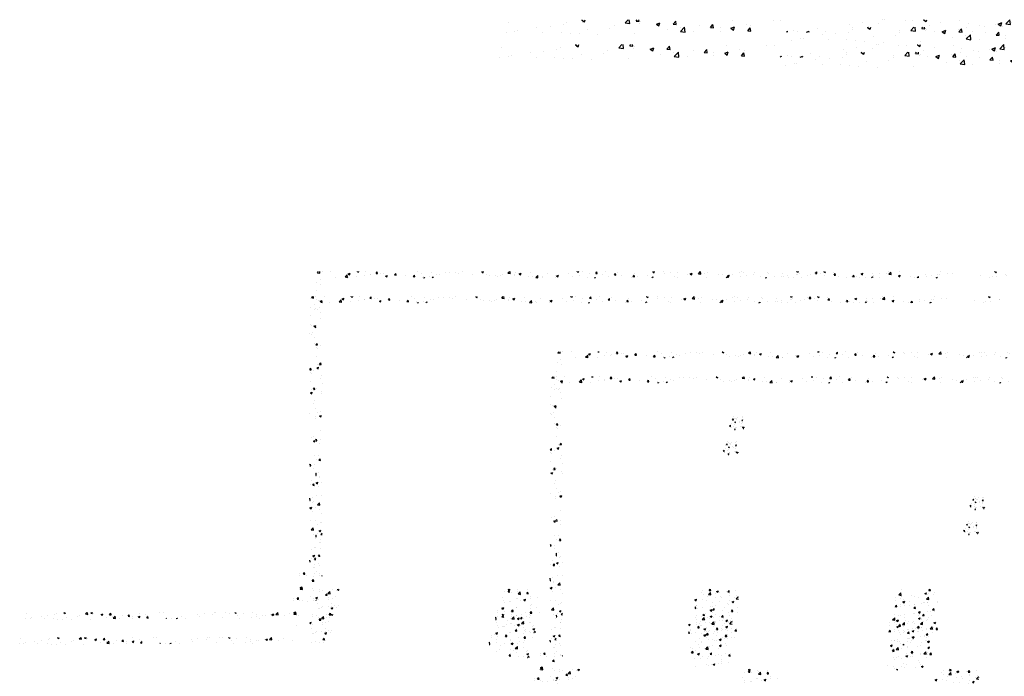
# Model space of a CAD drawing. Extents: x -210 to 4628, y -2287 to 14168.
# Tile 24 of 29: x 834 to 1783, y 10093 to 10726. Entities that reach past the tile are written whole.
import ezdxf

# ---------------------------------------------------------------- set-up
doc = ezdxf.new("R2010")
doc.units = 0
doc.layers.get('0').update_dxf_attribs({"linetype": 'CONTINUOUS'})
doc.layers.add('E1', color=4, linetype='CONTINUOUS')
doc.layers.add('FIXT', color=6, linetype='CONTINUOUS')

# ---------------------------------------------------------------- blocks, each defined once
blk = doc.blocks.new('*X')
at = {"color": 0}
for p, q in [((781.16, 1845.13), (781.16, 1845.13)), ((781.87, 1847.12), (783.85, 1849.19)), ((781.87, 1847.12), (786.31, 1846.43)), ((786.31, 1846.43), (785.99, 1849.19)), ((790.57, 1849), (790.57, 1849)), ((807.13, 1848.87), (807.13, 1848.87)), ((835.23, 1838.85), (839.12, 1842.91)), ((839.68, 1838.16), (839.12, 1842.9)), ((841.02, 1844.62), (844.52, 1845.96)), ((841.02, 1844.62), (843.51, 1842.94)), ((843.51, 1842.94), (844.53, 1845.96)), ((845.43, 1843.67), (845.43, 1843.67)), ((858.59, 1849.02), (858.73, 1849.19)), ((858.59, 1849.02), (861.58, 1848.76)), ((861.58, 1848.76), (861.5, 1849.19)), ((872.03, 1841.74), (872.03, 1841.74)), ((874.59, 1848.67), (874.59, 1848.67)), ((883.42, 1842.7), (883.42, 1842.7)), ((884.55, 1843.39), (884.55, 1843.39)), ((894.45, 1845.88), (896.86, 1848.76)), ((894.45, 1845.88), (897.44, 1845.62)), ((897.44, 1845.62), (896.86, 1848.76)), ((903.48, 1845.88), (903.48, 1845.88)), ((909.09, 1846.22), (909.09, 1846.22)), ((912.88, 1840.62), (916.38, 1841.96)), ((912.88, 1840.62), (915.37, 1838.94)), ((915.37, 1838.94), (916.38, 1841.96)), ((930.31, 1842.75), (932.73, 1845.62)), ((930.31, 1842.75), (933.3, 1842.48)), ((933.3, 1842.48), (932.73, 1845.62)), ((952, 1841.19), (952, 1841.19)), ((966.18, 1839.61), (968.59, 1842.48)), ((969.17, 1839.35), (968.59, 1842.48)), ((974.13, 1849.02), (974.13, 1849.02)), ((981.16, 1846.19), (981.16, 1846.19)), ((1000.82, 1847.89), (1000.82, 1847.89)), ((1010.64, 1843.25), (1010.64, 1843.25)), ((1016.39, 1842.76), (1016.39, 1842.76)), ((1027.52, 1846.76), (1027.52, 1846.76)), ((1036.61, 1847), (1036.61, 1847)), ((1047.97, 1846.91), (1047.97, 1846.91)), ((1054.21, 1845.64), (1054.21, 1845.64)), ((1060.49, 1848.56), (1060.49, 1848.56)), ((1080.9, 1844.51), (1080.9, 1844.51)), ((1098.6, 1848.73), (1099.79, 1849.19)), ((1098.6, 1848.73), (1101.09, 1847.06)), ((1101.09, 1847.05), (1101.81, 1849.19)), ((1107.59, 1843.38), (1107.59, 1843.38)), ((1112.89, 1840.82), (1112.89, 1840.82)), ((1124.9, 1841.38), (1124.9, 1841.38)), ((1134.28, 1842.25), (1134.28, 1842.25)), ((1138.57, 1844.34), (1138.57, 1844.34)), ((1148.77, 1846.17), (1151.66, 1849.19)), ((1148.77, 1846.17), (1153.22, 1845.48)), ((1153.22, 1845.48), (1152.79, 1849.19)), ((1154.06, 1846.39), (1154.06, 1846.39)), ((1160.88, 1843.79), (1160.88, 1843.79)), ((1160.97, 1841.13), (1160.97, 1841.13)), ((1163.82, 1847.54), (1163.82, 1847.54)), ((1170.46, 1844.73), (1173.96, 1846.07)), ((1170.46, 1844.73), (1172.95, 1843.05)), ((1172.95, 1843.05), (1173.96, 1846.07)), ((1173.4, 1845.44), (1173.4, 1845.44)), ((1192.33, 1847.93), (1192.33, 1847.93)), ((1202.13, 1837.9), (1206.03, 1841.96)), ((1206.58, 1837.21), (1206.03, 1841.95)), ((1224.36, 1845.42), (1224.36, 1845.42)), ((1240.11, 1841.37), (1240.11, 1841.37)), ((1242.32, 1840.72), (1245.82, 1842.07)), ((1242.32, 1840.72), (1244.8, 1839.05)), ((1244.81, 1839.05), (1245.82, 1842.07)), ((1266.08, 1845.12), (1266.08, 1845.12)), ((1273.79, 1840.66), (1273.79, 1840.66)), ((1282.01, 1848.98), (1282.18, 1849.19)), ((1282.01, 1848.98), (1285, 1848.72)), ((1285, 1848.72), (1284.91, 1849.19)), ((1286.3, 1842.31), (1286.3, 1842.31)), ((1291.75, 1848.64), (1291.75, 1848.64)), ((1305.24, 1844.81), (1305.24, 1844.81)), ((1317.87, 1845.84), (1320.28, 1848.71)), ((1317.87, 1845.84), (1320.86, 1845.58)), ((1320.86, 1845.58), (1320.28, 1848.71)), ((1330.93, 1842.94), (1330.93, 1842.94)), ((1336.82, 1848.96), (1336.82, 1848.96)), ((1353.73, 1842.7), (1356.14, 1845.58)), ((1353.73, 1842.7), (1356.72, 1842.44)), ((1356.72, 1842.44), (1356.15, 1845.58)), ((1360.09, 1847.94), (1360.09, 1847.94)), ((1368.04, 1842.46), (1368.04, 1842.46)), ((1389.6, 1839.57), (1392.01, 1842.44)), ((1392.59, 1839.3), (1392.01, 1842.44)), ((1393.3, 1845.66), (1393.3, 1845.66)), ((1418.15, 1841.68), (1418.15, 1841.68)), ((1428.04, 1848.84), (1428.94, 1849.19)), ((1428.04, 1848.84), (1430.53, 1847.16)), ((1430.53, 1847.16), (1431.21, 1849.19)), ((1448.37, 1848.55), (1448.37, 1848.55)), ((1449.73, 1845.84), (1449.73, 1845.84)), ((1462.24, 1847.49), (1462.24, 1847.49)), ((1475.06, 1847.42), (1475.06, 1847.42)), ((1495.55, 1843.24), (1495.55, 1843.24)), ((1499.9, 1844.84), (1503.4, 1846.18)), ((1499.9, 1844.84), (1502.38, 1843.16)), ((1501.75, 1846.29), (1501.75, 1846.29)), ((1502.39, 1843.16), (1503.4, 1846.18)), ((1503.82, 1843.14), (1503.82, 1843.14)), ((1515.68, 1845.22), (1519.48, 1849.19)), ((1515.68, 1845.22), (1520.12, 1844.53)), ((1520.12, 1844.53), (1519.58, 1849.19)), ((1521.22, 1846.76), (1521.22, 1846.76)), ((1528.45, 1845.16), (1528.45, 1845.16)), ((1532.98, 1848.14), (1532.98, 1848.14)), ((1555.14, 1844.04), (1555.14, 1844.04)), ((1562.64, 1842.71), (1562.64, 1842.71)), ((1569.27, 1837.19), (1572.93, 1841.01)), ((1571.75, 1840.83), (1575.25, 1842.18)), ((1571.75, 1840.83), (1574.24, 1839.16)), ((1573.38, 1837.19), (1572.93, 1841)), ((1574.12, 1842.17), (1574.12, 1842.17)), ((1574.24, 1839.15), (1575.26, 1842.18)), ((1575.15, 1844.36), (1575.15, 1844.36)), ((1581.83, 1842.91), (1581.83, 1842.91)), ((1594.09, 1846.86), (1594.09, 1846.86)), ((1597.98, 1848.5), (1597.98, 1848.5)), ((1603.28, 1847.17), (1603.28, 1847.17)), ((1608.52, 1841.78), (1608.52, 1841.78)), ((1622.77, 1843.79), (1622.77, 1843.79)), ((1624.67, 1847.37), (1624.67, 1847.37)), ((1635.21, 1840.65), (1635.21, 1840.65)), ((1648.74, 1847.54), (1648.74, 1847.54)), ((1651.36, 1846.24), (1651.36, 1846.24)), ((1678.05, 1845.11), (1678.05, 1845.11)), ((1688.06, 1841.24), (1688.06, 1841.24)), ((1704.74, 1843.99), (1704.74, 1843.99)), ((1705.43, 1848.94), (1705.64, 1849.19)), ((1705.43, 1848.94), (1708.41, 1848.68)), ((1707, 1843.73), (1707, 1843.73)), ((1708.42, 1848.67), (1708.32, 1849.19)), ((1709.85, 1844.69), (1709.85, 1844.69)), ((1725.03, 1841.36), (1725.03, 1841.36)), ((1731.43, 1842.86), (1731.43, 1842.86)), ((1738.58, 1847.89), (1738.58, 1847.89)), ((1741.29, 1845.8), (1743.7, 1848.67)), ((1741.29, 1845.8), (1744.28, 1845.54)), ((1744.28, 1845.54), (1743.7, 1848.67)), ((1750.7, 1844.88), (1750.7, 1844.88)), ((1757.48, 1848.95), (1758.09, 1849.19)), ((1757.48, 1848.95), (1759.97, 1847.27)), ((1758.12, 1841.73), (1758.12, 1841.73)), ((1759.97, 1847.27), (1760.61, 1849.19)), ((1775.95, 1848.08), (1775.95, 1848.08)), ((1777.15, 1842.66), (1779.56, 1845.54)), ((1777.15, 1842.66), (1780.14, 1842.4)), ((1780.14, 1842.4), (1779.56, 1845.53)), ((1813.01, 1839.52), (1815.43, 1842.4)), ((1816, 1839.26), (1815.43, 1842.4)), ((1829.33, 1844.95), (1832.84, 1846.29)), ((1829.33, 1844.95), (1831.82, 1843.27)), ((1831.82, 1843.27), (1832.84, 1846.29)), ((1851.48, 1844.76), (1851.48, 1844.76)), ((1852.24, 1841.91), (1852.24, 1841.91)), ((1864, 1846.41), (1864, 1846.41)), ((1878.21, 1845.66), (1878.21, 1845.66)), ((1882.58, 1844.27), (1886.48, 1848.33)), ((1882.58, 1844.27), (1887.03, 1843.58)), ((1882.74, 1844.89), (1882.74, 1844.89)), ((1882.94, 1848.91), (1882.94, 1848.91)), ((1887.03, 1843.58), (1886.48, 1848.33)), ((1901.19, 1840.94), (1904.69, 1842.29)), ((1901.19, 1840.94), (1903.68, 1839.26)), ((1903.68, 1839.26), (1904.69, 1842.28)), ((1903.88, 1849.18), (1903.88, 1849.18)), ((1953.04, 1843.92), (1953.04, 1843.92)), ((1964.39, 1841.64), (1964.39, 1841.64)), ((1976.91, 1843.29), (1976.91, 1843.29)), ((1980.17, 1843), (1980.17, 1843)), ((1982.2, 1848.93), (1982.2, 1848.93)), ((1995.85, 1845.78), (1995.85, 1845.78)), ((2005.43, 1846.2), (2005.43, 1846.2)), ((2059.62, 1841.44), (2059.62, 1841.44)), ((2086.92, 1849.06), (2087.25, 1849.19)), ((2086.92, 1849.06), (2089.4, 1847.38)), ((2088.78, 1846.45), (2088.78, 1846.45)), ((2089.4, 1847.38), (2090.01, 1849.19)), ((2107.69, 1843.78), (2107.69, 1843.78)), ((2108.76, 1842.66), (2108.76, 1842.66)), ((787.11, 1833.66), (787.11, 1833.66)), ((816.27, 1838.66), (816.27, 1838.66)), ((835.23, 1838.85), (839.67, 1838.16)), ((840.45, 1837.58), (840.45, 1837.58)), ((857.45, 1838.95), (857.45, 1838.95)), ((966.18, 1839.61), (969.17, 1839.35)), ((984.94, 1838.61), (984.94, 1838.61)), ((985.38, 1840.05), (985.38, 1840.05)), ((986.24, 1837.19), (988.24, 1837.95)), ((987.98, 1837.19), (988.24, 1837.95)), ((997.46, 1840.26), (997.46, 1840.26)), ((1002.64, 1837.19), (1004.45, 1839.34)), ((1004.85, 1837.19), (1004.45, 1839.34)), ((1129.3, 1839.63), (1129.3, 1839.63)), ((1187.66, 1840), (1187.66, 1840)), ((1195.2, 1840.42), (1195.2, 1840.42)), ((1202.13, 1837.9), (1206.58, 1837.21)), ((1214.35, 1838.87), (1214.35, 1838.87)), ((1214.85, 1838.17), (1214.85, 1838.17)), ((1241.04, 1837.74), (1241.04, 1837.74)), ((1301.77, 1837.93), (1301.77, 1837.93)), ((1315.39, 1837.19), (1317.67, 1838.06)), ((1317.38, 1837.19), (1317.68, 1838.06)), ((1342.37, 1838.94), (1342.37, 1838.94)), ((1386.7, 1837.54), (1386.7, 1837.54)), ((1389.6, 1839.57), (1392.58, 1839.3)), ((1399.21, 1839.19), (1399.21, 1839.19)), ((1426.1, 1837.19), (1427.87, 1839.3)), ((1428.26, 1837.19), (1427.87, 1839.3)), ((1469.58, 1839.49), (1469.58, 1839.49)), ((1474.66, 1838.13), (1474.66, 1838.13)), ((1531.06, 1838.56), (1531.06, 1838.56)), ((1597.51, 1840.59), (1597.51, 1840.59)), ((1644.54, 1837.19), (1647.11, 1838.17)), ((1646.78, 1837.19), (1647.11, 1838.17)), ((1661.9, 1839.53), (1661.9, 1839.53)), ((1675.54, 1839.59), (1675.54, 1839.59)), ((1680.69, 1839.69), (1680.69, 1839.69)), ((1688.59, 1838.4), (1688.59, 1838.4)), ((1699.06, 1837.61), (1699.06, 1837.61)), ((1715.28, 1837.27), (1715.28, 1837.27)), ((1784.81, 1840.6), (1784.81, 1840.6)), ((1800.97, 1838.11), (1800.97, 1838.11)), ((1811.51, 1839.48), (1811.51, 1839.48)), ((1813.01, 1839.52), (1816, 1839.26)), ((1819.91, 1840.61), (1819.91, 1840.61)), ((1826.99, 1838.71), (1826.99, 1838.71)), ((1838.2, 1838.35), (1838.2, 1838.35)), ((1849.55, 1837.19), (1851.29, 1839.26)), ((1851.67, 1837.19), (1851.29, 1839.26)), ((1853.58, 1839.89), (1853.58, 1839.89)), ((1864.89, 1837.22), (1864.89, 1837.22)), ((1923.88, 1838.92), (1923.88, 1838.92)), ((1932.82, 1837.48), (1932.82, 1837.48)), ((1937.09, 1837.19), (1939.84, 1840.06)), ((1940.17, 1837.19), (1939.84, 1840.05)), ((1954.5, 1839.48), (1954.5, 1839.48)), ((1973.7, 1837.19), (1976.55, 1838.28)), ((1976.18, 1837.19), (1976.55, 1838.28)), ((2077.3, 1838.52), (2077.3, 1838.52)), ((2081.72, 1840.03), (2081.72, 1840.03)), ((2089.82, 1840.16), (2089.82, 1840.16)), ((780.56, 1828.48), (780.56, 1828.48)), ((788.1, 1824.65), (788.1, 1824.65)), ((779.95, 1811.84), (779.95, 1811.84)), ((779.34, 1795.19), (779.34, 1795.19)), ((782.69, 1794), (782.69, 1794)), ((786.85, 1792.24), (790.35, 1793.58)), ((789.34, 1790.56), (790.35, 1793.58)), ((786.85, 1792.24), (789.33, 1790.56)), ((788.49, 1790.14), (790.69, 1792.43)), ((788.49, 1790.14), (790.69, 1789.8)), ((778.73, 1778.55), (778.73, 1778.55)), ((782.06, 1775.93), (782.06, 1775.93)), ((784.57, 1779.27), (784.57, 1779.27)), ((786.97, 1770.34), (786.97, 1770.34)), ((787.84, 1758.7), (787.84, 1758.7)), ((778.75, 1708), (781.16, 1710.87)), ((778.75, 1708), (781.74, 1707.73)), ((781.74, 1707.73), (781.16, 1710.87)), ((779.96, 1703.7), (779.96, 1703.7)), ((781.62, 1701.76), (781.62, 1701.76)), ((786.82, 1707.03), (786.82, 1707.03)), ((779.32, 1685.62), (779.32, 1685.62)), ((785.69, 1670.39), (788.1, 1673.26)), ((785.69, 1670.39), (788.68, 1670.12)), ((788.68, 1670.12), (788.1, 1673.26)), ((780.19, 1663.33), (783.7, 1664.68)), ((780.19, 1663.33), (782.68, 1661.65)), ((782.43, 1669.5), (782.43, 1669.5)), ((782.68, 1661.65), (783.7, 1664.68)), ((785.1, 1668.39), (785.1, 1668.39)), ((786.67, 1643.71), (786.67, 1643.71)), ((788.63, 1649.67), (788.63, 1649.67)), ((790.37, 1633.11), (790.37, 1633.11)), ((778.89, 1624.12), (778.89, 1624.12)), ((789.44, 1617.4), (789.44, 1617.4)), ((789.74, 1615.04), (789.74, 1615.04)), ((782.37, 1578.09), (782.37, 1578.09)), ((786.52, 1580.4), (786.52, 1580.4)), ((785.71, 1570.69), (789.21, 1572.03)), ((785.71, 1570.69), (788.2, 1569.01)), ((785.9, 1572.03), (785.9, 1572.03)), ((788.2, 1569.01), (789.21, 1572.03)), ((1584.13, 1570.73), (1584.13, 1570.73)), ((1585.62, 1566.91), (1585.62, 1566.91)), ((1587.48, 1565.95), (1587.48, 1565.95)), ((1591.88, 1567.74), (1591.88, 1567.74)), ((1600.11, 1567.55), (1600.11, 1567.55)), ((1601.35, 1568.98), (1601.35, 1568.98)), ((1579.05, 1557.05), (1579.05, 1557.05)), ((1580.63, 1561.45), (1580.63, 1561.45)), ((1581.61, 1563.75), (1582.82, 1565.19)), ((1581.61, 1563.75), (1583.11, 1563.62)), ((1583.11, 1563.62), (1582.82, 1565.18)), ((1585.31, 1557.88), (1585.31, 1557.88)), ((1585.8, 1559.15), (1587.55, 1559.82)), ((1585.8, 1559.15), (1587.04, 1558.31)), ((1587.04, 1558.31), (1587.55, 1559.82)), ((1587.18, 1557.63), (1587.18, 1557.63)), ((1588.71, 1564.24), (1588.71, 1564.24)), ((1590.12, 1565.25), (1590.12, 1565.25)), ((1593.98, 1560.88), (1593.98, 1560.88)), ((1594.77, 1559.12), (1594.77, 1559.12)), ((1599.54, 1562.18), (1600.75, 1563.62)), ((1599.54, 1562.18), (1601.04, 1562.05)), ((1599.67, 1556.5), (1599.67, 1556.5)), ((1599.81, 1559.23), (1599.81, 1559.23)), ((1601.04, 1562.05), (1600.75, 1563.62)), ((1602.05, 1563.68), (1602.05, 1563.68)), ((1575.81, 1551.49), (1577.45, 1553.21)), ((1575.95, 1551.11), (1577.73, 1550.83)), ((1577.73, 1550.83), (1577.45, 1553.2)), ((1578.73, 1548.02), (1578.73, 1548.02)), ((1583.73, 1551.53), (1583.73, 1551.53)), ((1585.09, 1553.99), (1585.09, 1553.99)), ((1586.87, 1549.3), (1586.87, 1549.3)), ((1588.2, 1549.26), (1588.2, 1549.26)), ((1597.08, 1550.97), (1597.08, 1550.97)), ((1599.5, 1550.9), (1599.5, 1550.9)), ((1600.72, 1549.08), (1602.47, 1549.75)), ((1600.72, 1549.08), (1601.96, 1548.24)), ((1601.96, 1548.24), (1602.47, 1549.75)), ((1602.18, 1547.04), (1604.13, 1549.07)), ((1602.18, 1547.04), (1603.31, 1546.86)), ((1603.99, 1551.34), (1603.99, 1551.34)), ((1604.24, 1548.14), (1604.13, 1549.07)), ((787.64, 1542.81), (787.64, 1542.81)), ((1585.08, 1544.94), (1586.29, 1546.38)), ((1585.08, 1544.94), (1586.57, 1544.81)), ((1586.58, 1544.81), (1586.29, 1546.38)), ((778.69, 1524.42), (779.99, 1525.96)), ((778.69, 1522.99), (780.56, 1522.82)), ((780.56, 1522.82), (779.99, 1525.96)), ((787, 1524.73), (787, 1524.73)), ((786.38, 1517.08), (786.38, 1517.08)), ((782.96, 1494.52), (782.96, 1494.52)), ((779.63, 1487.79), (779.63, 1487.79)), ((784.51, 1485.48), (786.92, 1488.35)), ((784.51, 1485.48), (787.5, 1485.21)), ((787.5, 1485.21), (786.92, 1488.35)), ((783.77, 1462.25), (783.77, 1462.25)), ((778.69, 1460.47), (778.8, 1460.58)), ((778.69, 1455.94), (779.35, 1455.84)), ((779.35, 1455.84), (778.8, 1460.58)), ((784.9, 1452.5), (784.9, 1452.5)), ((786.23, 1453.77), (786.23, 1453.77)), ((779.06, 1441.78), (782.56, 1443.13)), ((781.54, 1440.1), (782.56, 1443.13)), ((789.97, 1442.43), (789.97, 1442.43)), ((779.06, 1441.78), (781.54, 1440.1)), ((784.26, 1434.43), (784.26, 1434.43)), ((780.23, 1416.88), (780.23, 1416.88)), ((790.05, 1417.2), (790.05, 1417.2)), ((781.54, 1399.54), (785.43, 1403.6)), ((781.54, 1399.54), (785.98, 1398.85)), ((785.98, 1398.85), (785.43, 1403.6)), ((786.08, 1390.45), (786.08, 1390.45)), ((790.11, 1382.82), (790.11, 1382.82)), ((782.16, 1362.2), (782.16, 1362.2)), ((787.24, 1364.78), (787.24, 1364.78)), ((789.5, 1366.18), (789.5, 1366.18)), ((784.57, 1349.14), (788.07, 1350.48)), ((784.57, 1349.14), (787.06, 1347.46)), ((787.06, 1347.46), (788.07, 1350.48)), ((788.89, 1349.53), (788.89, 1349.53)), ((778.69, 1340.91), (778.81, 1341.05)), ((778.69, 1337.97), (779.39, 1337.91)), ((779.39, 1337.91), (778.81, 1341.05)), ((781.53, 1344.12), (781.53, 1344.12)), ((788.16, 1342.56), (790.69, 1345.2)), ((788.16, 1342.56), (790.69, 1342.17)), ((788.28, 1332.89), (788.28, 1332.89)), ((785.93, 1327.14), (785.93, 1327.14)), ((787.31, 1326.9), (787.31, 1326.9)), ((787.68, 1316.24), (787.68, 1316.24)), ((783.34, 1300.56), (785.75, 1303.44)), ((783.34, 1300.56), (786.33, 1300.3)), ((786.33, 1300.3), (785.75, 1303.44)), ((787.07, 1299.6), (787.07, 1299.6)), ((784.3, 1287.27), (784.3, 1287.27)), ((786.46, 1282.96), (786.46, 1282.96)), ((779.43, 1271.89), (779.43, 1271.89)), ((747.85, 1267.73), (747.85, 1267.73)), ((747.87, 1262.85), (747.87, 1262.85)), ((754.41, 1266.09), (756.82, 1268.97)), ((754.41, 1266.09), (757.4, 1265.83)), ((757.4, 1265.83), (756.82, 1268.96)), ((759.88, 1262.56), (759.88, 1262.56)), ((785.79, 1263.83), (785.79, 1263.83)), ((785.85, 1266.31), (785.85, 1266.31)), ((790.27, 1262.96), (790.69, 1263.46)), ((790.27, 1262.96), (790.69, 1262.92)), ((774.56, 1261.73), (774.56, 1261.73)), ((746.56, 1236.32), (746.56, 1236.32)), ((748.06, 1236.87), (751.95, 1240.93)), ((748.06, 1236.87), (752.51, 1236.18)), ((748.07, 1240.36), (751.57, 1241.71)), ((748.07, 1240.36), (750.56, 1238.69)), ((750.56, 1238.69), (751.57, 1241.71)), ((752.51, 1236.18), (751.96, 1240.93)), ((784.57, 1236.59), (784.57, 1236.59)), ((791.3, 1235.18), (791.3, 1235.18)), ((810.31, 1236.54), (810.31, 1236.54)), ((818, 1234.05), (818, 1234.05)), ((819.93, 1236.36), (822.08, 1237.19)), ((819.93, 1236.36), (822.42, 1234.68)), ((822.42, 1234.68), (823.26, 1237.19)), ((1148.9, 1231.58), (1151.32, 1234.45)), ((1149.37, 1236.47), (1151.24, 1237.19)), ((1149.37, 1236.47), (1151.85, 1234.79)), ((1151.89, 1231.32), (1151.32, 1234.45)), ((1151.85, 1234.79), (1152.66, 1237.19)), ((1167.3, 1235.44), (1167.3, 1235.44)), ((1186.33, 1235.52), (1186.33, 1235.52)), ((1523.98, 1234.11), (1523.98, 1234.11)), ((1536.46, 1234.68), (1538.57, 1237.19)), ((1536.46, 1234.68), (1539.45, 1234.41)), ((1539.45, 1234.41), (1538.94, 1237.19)), ((1550.66, 1232.57), (1554.16, 1233.92)), ((1553.15, 1230.89), (1554.16, 1233.92)), ((1572.32, 1231.54), (1574.73, 1234.41)), ((1575.31, 1231.27), (1574.73, 1234.41)), ((1588.09, 1234.44), (1588.09, 1234.44)), ((1906.64, 1236.52), (1906.64, 1236.52)), ((1959.88, 1234.63), (1962.02, 1237.19)), ((1959.88, 1234.63), (1962.87, 1234.37)), ((1962.87, 1234.37), (1962.35, 1237.19)), ((784.64, 1233.02), (784.64, 1233.02)), ((797.21, 1225.35), (799.62, 1228.22)), ((797.21, 1225.35), (800.2, 1225.08)), ((800.2, 1225.08), (799.62, 1228.22)), ((801.42, 1228.6), (805.32, 1232.66)), ((801.42, 1228.6), (805.87, 1227.91)), ((805.87, 1227.91), (805.32, 1232.66)), ((1141.33, 1231.69), (1141.33, 1231.69)), ((1148.9, 1231.58), (1151.89, 1231.32)), ((1154.88, 1231.38), (1154.88, 1231.38)), ((1167.4, 1233.02), (1167.4, 1233.02)), ((1168.33, 1227.65), (1172.22, 1231.71)), ((1168.33, 1227.65), (1172.77, 1226.96)), ((1172.78, 1226.96), (1172.22, 1231.71)), ((1184.77, 1228.44), (1187.18, 1231.31)), ((1184.77, 1228.44), (1187.76, 1228.18)), ((1187.76, 1228.18), (1187.18, 1231.31)), ((1521.91, 1230.15), (1521.91, 1230.15)), ((1525.06, 1226.14), (1525.06, 1226.14)), ((1535.23, 1226.7), (1539.13, 1230.76)), ((1535.23, 1226.7), (1539.68, 1226.01)), ((1539.68, 1226.01), (1539.13, 1230.76)), ((1548.6, 1229.02), (1548.6, 1229.02)), ((1550.66, 1232.57), (1553.15, 1230.9)), ((1556.64, 1230.3), (1556.64, 1230.3)), ((1569.15, 1231.95), (1569.15, 1231.95)), ((1572.32, 1231.54), (1575.31, 1231.28)), ((1575.02, 1224.73), (1575.02, 1224.73)), ((1575.29, 1227.89), (1575.29, 1227.89)), ((1589.82, 1225.01), (1589.82, 1225.01)), ((1902.14, 1225.75), (1906.03, 1229.81)), ((1902.14, 1225.75), (1906.59, 1225.06)), ((1906.59, 1225.06), (1906.03, 1229.81)), ((1926.82, 1225.07), (1926.82, 1225.07)), ((1951.95, 1228.68), (1955.45, 1230.02)), ((1951.95, 1228.68), (1954.44, 1227)), ((1954.44, 1227), (1955.46, 1230.02)), ((1957.68, 1227.15), (1957.68, 1227.15)), ((1958.39, 1229.23), (1958.39, 1229.23)), ((1968.75, 1226.76), (1968.75, 1226.76)), ((1970.91, 1230.88), (1970.91, 1230.88)), ((778.69, 1220.53), (781.42, 1221.58)), ((778.69, 1219.71), (780.41, 1218.56)), ((780.41, 1218.55), (781.42, 1221.58)), ((784.03, 1216.38), (784.03, 1216.38)), ((802.82, 1216.49), (802.82, 1216.49)), ((803, 1221.03), (803, 1221.03)), ((809.7, 1219.9), (809.7, 1219.9)), ((815.52, 1222.68), (815.52, 1222.68)), ((1138.29, 1220.52), (1138.29, 1220.52)), ((1140.72, 1215.05), (1140.72, 1215.05)), ((1164.98, 1219.39), (1164.98, 1219.39)), ((1166.69, 1218.79), (1166.69, 1218.79)), ((1173.18, 1215.8), (1173.18, 1215.8)), ((1179.21, 1216.34), (1182.71, 1217.68)), ((1179.21, 1216.34), (1181.7, 1214.66)), ((1181.7, 1214.66), (1182.71, 1217.68)), ((1181.74, 1218.25), (1181.74, 1218.25)), ((1191.67, 1218.27), (1191.67, 1218.27)), ((1192.36, 1222.31), (1192.36, 1222.31)), ((1204.76, 1219.95), (1204.76, 1219.95)), ((1508.69, 1216.46), (1512.15, 1217.79)), ((1508.69, 1216.42), (1511.14, 1214.77)), ((1511.14, 1214.77), (1512.15, 1217.79)), ((1523.38, 1217.46), (1523.38, 1217.46)), ((1531.5, 1215), (1531.5, 1215)), ((1532.45, 1223.43), (1532.45, 1223.43)), ((1549.35, 1221.21), (1549.35, 1221.21)), ((1559.15, 1222.3), (1559.15, 1222.3)), ((1560.66, 1220), (1560.66, 1220)), ((1574.94, 1214.72), (1574.94, 1214.72)), ((1585.84, 1221.18), (1585.84, 1221.18)), ((1588.59, 1218.42), (1592.49, 1222.48)), ((1588.59, 1218.42), (1592.69, 1217.79)), ((1592.69, 1220.73), (1592.49, 1222.48)), ((1895.36, 1220.93), (1895.36, 1220.93)), ((1906.04, 1219.88), (1906.04, 1219.88)), ((1907.88, 1222.58), (1907.88, 1222.58)), ((1910.43, 1216.75), (1910.43, 1216.75)), ((1932, 1223.63), (1932, 1223.63)), ((1939.59, 1221.76), (1939.59, 1221.76)), ((1955.5, 1217.47), (1959.39, 1221.53)), ((1955.5, 1217.47), (1959.95, 1216.78)), ((1959.95, 1216.78), (1959.4, 1221.53)), ((752.48, 1214.38), (752.48, 1214.38)), ((781.57, 1209.63), (781.57, 1209.63)), ((808.26, 1208.5), (808.26, 1208.5)), ((814.8, 1205.52), (814.8, 1205.52)), ((821.3, 1205.45), (821.3, 1205.45)), ((1141.72, 1211.66), (1141.72, 1211.66)), ((1152.58, 1213.24), (1152.58, 1213.24)), ((1154.24, 1213.3), (1154.24, 1213.3)), ((1191.75, 1205.67), (1191.75, 1205.67)), ((1193.72, 1207.27), (1193.72, 1207.27)), ((1511.9, 1206.42), (1511.9, 1206.42)), ((1543.48, 1210.58), (1543.48, 1210.58)), ((1556, 1212.23), (1556, 1212.23)), ((1572.64, 1209.02), (1572.64, 1209.02)), ((1574.41, 1208.09), (1574.41, 1208.09)), ((1580.51, 1212.44), (1584.01, 1213.79)), ((1580.51, 1212.44), (1582.99, 1210.76)), ((1582.99, 1210.76), (1584.01, 1213.79)), ((1895.09, 1203.3), (1897.5, 1206.17)), ((1895.59, 1214.36), (1895.59, 1214.36)), ((1898.08, 1203.04), (1897.5, 1206.17)), ((1906.13, 1207.64), (1906.13, 1207.64)), ((1909.94, 1212.55), (1913.44, 1213.9)), ((1909.94, 1212.55), (1912.43, 1210.87)), ((1912.43, 1210.87), (1913.44, 1213.89)), ((1913.66, 1205.35), (1913.66, 1205.35)), ((1922.28, 1213.23), (1922.28, 1213.23)), ((1922.41, 1205.77), (1922.41, 1205.77)), ((1931.4, 1206.98), (1931.4, 1206.98)), ((1932.82, 1206.52), (1932.82, 1206.52)), ((1945.24, 1209.51), (1945.24, 1209.51)), ((1948.97, 1212.1), (1948.97, 1212.1)), ((1951.57, 1210.78), (1951.57, 1210.78)), ((1957.07, 1210.5), (1957.07, 1210.5)), ((1957.76, 1211.16), (1957.76, 1211.16)), ((1959.51, 1205.39), (1959.51, 1205.39)), ((1975.66, 1210.98), (1975.66, 1210.98)), ((1976.69, 1213.65), (1976.69, 1213.65)), ((783.42, 1199.73), (783.42, 1199.73)), ((785.64, 1200.51), (785.64, 1200.51)), ((789.85, 1201.31), (789.85, 1201.31)), ((792.11, 1202.92), (792.11, 1202.92)), ((802.36, 1202.96), (802.36, 1202.96)), ((807.76, 1200.1), (811.26, 1201.45)), ((807.76, 1200.1), (810.25, 1198.42)), ((809.09, 1203.25), (809.09, 1203.25)), ((810.25, 1198.42), (811.27, 1201.45)), ((818.8, 1201.79), (818.8, 1201.79)), ((1135.4, 1197.26), (1135.4, 1197.26)), ((1137.2, 1200.21), (1140.7, 1201.56)), ((1137.2, 1200.21), (1139.69, 1198.53)), ((1139.69, 1198.53), (1140.7, 1201.55)), ((1140.11, 1198.4), (1140.11, 1198.4)), ((1155.84, 1193.97), (1158.25, 1196.84)), ((1158.83, 1193.71), (1158.25, 1196.84)), ((1160.02, 1196.08), (1160.02, 1196.08)), ((1164.56, 1202.26), (1164.56, 1202.26)), ((1166.08, 1202.15), (1166.08, 1202.15)), ((1191.6, 1200.23), (1191.6, 1200.23)), ((1204.12, 1201.88), (1204.12, 1201.88)), ((1508.69, 1201.58), (1509.95, 1203.08)), ((1508.69, 1200.1), (1510.52, 1199.94)), ((1510.52, 1199.94), (1509.95, 1203.07)), ((1511.96, 1204.73), (1511.96, 1204.73)), ((1514.33, 1199.01), (1514.33, 1199.01)), ((1522.77, 1200.82), (1522.77, 1200.82)), ((1538.49, 1196.32), (1542, 1197.66)), ((1538.49, 1196.32), (1540.98, 1194.64)), ((1538.66, 1203.61), (1538.66, 1203.61)), ((1540.98, 1194.64), (1542, 1197.66)), ((1543.4, 1197.07), (1545.81, 1199.94)), ((1543.4, 1197.07), (1546.39, 1196.8)), ((1543.49, 1204.02), (1543.49, 1204.02)), ((1546.39, 1196.8), (1545.81, 1199.94)), ((1548.74, 1204.57), (1548.74, 1204.57)), ((1565.35, 1202.48), (1565.35, 1202.48)), ((1579.26, 1193.93), (1581.67, 1196.8)), ((1582.25, 1193.67), (1581.67, 1196.8)), ((1592.04, 1201.35), (1592.04, 1201.35)), ((1893.25, 1200.77), (1893.25, 1200.77)), ((1894.73, 1202.86), (1894.73, 1202.86)), ((1895.09, 1203.3), (1898.08, 1203.04)), ((1905.43, 1203.24), (1905.43, 1203.24)), ((1930.95, 1200.16), (1933.36, 1203.03)), ((1930.95, 1200.16), (1933.94, 1199.9)), ((1933.94, 1199.9), (1933.36, 1203.03)), ((1966.82, 1197.02), (1969.23, 1199.9)), ((1966.82, 1197.02), (1969.81, 1196.76)), ((1969.81, 1196.76), (1969.23, 1199.89)), ((221.61, 1189.27), (221.61, 1189.27)), ((274.54, 1187.43), (274.54, 1187.43)), ((278.1, 1189.71), (278.1, 1189.71)), ((292.6, 1191.88), (293.41, 1192.19)), ((292.6, 1191.88), (295.09, 1190.2)), ((293.48, 1189.93), (293.48, 1189.93)), ((295.09, 1190.2), (295.76, 1192.19)), ((323.87, 1186.84), (323.87, 1186.84)), ((334.42, 1189.12), (337.37, 1192.19)), ((334.42, 1189.12), (338.87, 1188.43)), ((338.87, 1188.43), (338.43, 1192.19)), ((344.87, 1190.92), (345.94, 1192.19)), ((344.87, 1190.92), (347.86, 1190.65)), ((347.86, 1190.65), (347.58, 1192.19)), ((348.4, 1188.75), (348.4, 1188.75)), ((349.54, 1190.36), (349.54, 1190.36)), ((364.46, 1187.87), (367.96, 1189.21)), ((364.46, 1187.87), (366.95, 1186.19)), ((366.95, 1186.19), (367.96, 1189.21)), ((380.73, 1187.78), (383.14, 1190.65)), ((380.73, 1187.78), (383.72, 1187.52)), ((383.72, 1187.52), (383.14, 1190.65)), ((406.39, 1186.8), (406.39, 1186.8)), ((416.59, 1184.64), (419, 1187.51)), ((419.58, 1184.38), (419.01, 1187.51)), ((437.97, 1190.96), (437.97, 1190.96)), ((451.08, 1187.39), (451.08, 1187.39)), ((454.97, 1186.26), (454.97, 1186.26)), ((477.05, 1191.14), (477.05, 1191.14)), ((484.13, 1191.27), (484.13, 1191.27)), ((550.87, 1187.84), (550.87, 1187.84)), ((563.39, 1189.48), (563.39, 1189.48)), ((579.01, 1188.49), (579.01, 1188.49)), ((582.33, 1191.98), (582.33, 1191.98)), ((584.78, 1192.11), (584.78, 1192.11)), ((604.27, 1191.69), (604.27, 1191.69)), ((611.47, 1190.98), (611.47, 1190.98)), ((622.04, 1191.98), (622.57, 1192.19)), ((622.04, 1191.98), (624.53, 1190.31)), ((624.53, 1190.31), (625.16, 1192.19)), ((627.86, 1186.46), (627.86, 1186.46)), ((638.16, 1189.86), (638.16, 1189.86)), ((657.02, 1191.47), (657.02, 1191.47)), ((664.86, 1188.73), (664.86, 1188.73)), ((676.3, 1186.36), (676.3, 1186.36)), ((691.55, 1187.6), (691.55, 1187.6)), ((693.9, 1187.98), (697.4, 1189.32)), ((693.9, 1187.98), (696.38, 1186.3)), ((695.24, 1188.85), (695.24, 1188.85)), ((696.38, 1186.3), (697.4, 1189.32)), ((701.33, 1188.17), (705.18, 1192.19)), ((701.33, 1188.17), (705.77, 1187.48)), ((705.77, 1187.48), (705.23, 1192.19)), ((706.52, 1189.26), (706.52, 1189.26)), ((718.24, 1186.47), (718.24, 1186.47)), ((727.32, 1190.5), (727.32, 1190.5)), ((804.15, 1187.74), (806.56, 1190.61)), ((804.15, 1187.74), (807.14, 1187.47)), ((807.14, 1187.47), (806.56, 1190.61)), ((808.48, 1186.61), (808.48, 1186.61)), ((1128.55, 1194.97), (1128.55, 1194.97)), ((1128.57, 1191.94), (1128.57, 1191.94)), ((1139.09, 1188.26), (1139.09, 1188.26)), ((1141.09, 1193.58), (1141.09, 1193.58)), ((1155.24, 1193.84), (1155.24, 1193.84)), ((1155.84, 1193.97), (1158.83, 1193.71)), ((1165.79, 1187.13), (1165.79, 1187.13)), ((1181.93, 1192.72), (1181.93, 1192.72)), ((1191.14, 1189.03), (1191.14, 1189.03)), ((1191.71, 1190.83), (1194.12, 1193.7)), ((1191.71, 1190.83), (1194.69, 1190.57)), ((1192.48, 1186), (1192.48, 1186)), ((1194.7, 1190.57), (1194.12, 1193.7)), ((1208.63, 1191.59), (1208.63, 1191.59)), ((1530.33, 1190.86), (1530.33, 1190.86)), ((1542.85, 1192.51), (1542.85, 1192.51)), ((1548.13, 1187.92), (1548.13, 1187.92)), ((1561.78, 1195), (1561.78, 1195)), ((1562.58, 1186.52), (1562.58, 1186.52)), ((1573.8, 1191.44), (1573.8, 1191.44)), ((1579.26, 1193.93), (1582.25, 1193.67)), ((1591.74, 1191.53), (1591.74, 1191.53)), ((1904.82, 1186.59), (1904.82, 1186.59)), ((1912.33, 1187.82), (1912.33, 1187.82)), ((1930.79, 1190.34), (1930.79, 1190.34)), ((1932.09, 1189.79), (1932.09, 1189.79)), ((1939.02, 1186.69), (1939.02, 1186.69)), ((1939.79, 1192.42), (1943.29, 1193.76)), ((1939.79, 1192.42), (1942.27, 1190.74)), ((1941.5, 1188.27), (1941.5, 1188.27)), ((1942.28, 1190.74), (1943.29, 1193.76)), ((1944.6, 1191.43), (1944.6, 1191.43)), ((1956.46, 1193.86), (1956.46, 1193.86)), ((1963.54, 1193.93), (1963.54, 1193.93)), ((1970.66, 1193.28), (1970.66, 1193.28)), ((219.78, 1179.7), (219.78, 1179.7)), ((228.06, 1181.22), (228.06, 1181.22)), ((230.45, 1181.63), (230.45, 1181.63)), ((248.94, 1184.71), (248.94, 1184.71)), ((254.75, 1180.09), (254.75, 1180.09)), ((262.03, 1185.79), (262.03, 1185.79)), ((272.64, 1179.89), (272.64, 1179.89)), ((281.44, 1178.97), (281.44, 1178.97)), ((290.08, 1178.74), (290.08, 1178.74)), ((297.9, 1183.1), (297.9, 1183.1)), ((308.13, 1177.84), (308.13, 1177.84)), ((319.24, 1183.74), (319.24, 1183.74)), ((343.36, 1178.5), (343.36, 1178.5)), ((374.93, 1182.66), (374.93, 1182.66)), ((387.45, 1184.31), (387.45, 1184.31)), ((387.78, 1180.84), (391.68, 1184.9)), ((387.78, 1180.84), (392.23, 1180.15)), ((392.23, 1180.15), (391.68, 1184.9)), ((400.15, 1180.67), (400.15, 1180.67)), ((416.59, 1184.64), (419.58, 1184.38)), ((425.81, 1181.26), (425.81, 1181.26)), ((425.83, 1184.19), (425.83, 1184.19)), ((436.32, 1183.87), (439.82, 1185.21)), ((436.32, 1183.87), (438.8, 1182.19)), ((438.8, 1182.19), (439.82, 1185.21)), ((452.46, 1181.5), (454.87, 1184.38)), ((452.46, 1181.5), (455.45, 1181.24)), ((455.45, 1181.24), (454.87, 1184.37)), ((489.85, 1180.19), (490.73, 1181.24)), ((490.93, 1180.19), (490.73, 1181.24)), ((500.36, 1181.19), (500.36, 1181.19)), ((509.02, 1180.19), (511.67, 1181.21)), ((511.33, 1180.19), (511.67, 1181.21)), ((519.3, 1183.68), (519.3, 1183.68)), ((527.37, 1181.22), (527.37, 1181.22)), ((553.34, 1184.97), (553.34, 1184.97)), ((598.7, 1181.46), (598.7, 1181.46)), ((632.21, 1180.55), (632.21, 1180.55)), ((655.3, 1182.31), (655.3, 1182.31)), ((663.78, 1184.71), (663.78, 1184.71)), ((669, 1180.49), (669, 1180.49)), ((680.55, 1185.51), (680.55, 1185.51)), ((698.16, 1185.5), (698.16, 1185.5)), ((744.93, 1185.34), (744.93, 1185.34)), ((782.81, 1183.09), (782.81, 1183.09)), ((789.21, 1183.24), (789.21, 1183.24)), ((798.31, 1183.09), (798.31, 1183.09)), ((804.73, 1183.01), (804.73, 1183.01)), ((808.15, 1185.73), (808.15, 1185.73)), ((1124.69, 1182.17), (1125.49, 1183)), ((1124.69, 1178.46), (1126.04, 1178.25)), ((1126.04, 1178.25), (1125.49, 1183)), ((1139.5, 1181.76), (1139.5, 1181.76)), ((1154.5, 1179.76), (1154.5, 1179.76)), ((1165.47, 1185.5), (1165.47, 1185.5)), ((1167.05, 1180.08), (1170.55, 1181.42)), ((1167.05, 1180.08), (1169.53, 1178.4)), ((1169.53, 1178.4), (1170.55, 1181.42)), ((1178.45, 1180.51), (1178.45, 1180.51)), ((1183.66, 1184.77), (1183.66, 1184.77)), ((1190.97, 1182.16), (1190.97, 1182.16)), ((1522.16, 1184.17), (1522.16, 1184.17)), ((1528.92, 1178.06), (1528.92, 1178.06)), ((1533.42, 1181.52), (1533.42, 1181.52)), ((1555.61, 1176.93), (1555.61, 1176.93)), ((1568.34, 1176.18), (1571.84, 1177.53)), ((1570.83, 1174.51), (1571.84, 1177.53)), ((1580.21, 1179.44), (1580.21, 1179.44)), ((1897.78, 1176.29), (1901.28, 1177.64)), ((1900.26, 1174.61), (1901.28, 1177.64)), ((1900.51, 1185.63), (1900.51, 1185.63)), ((1912.35, 1183.27), (1912.35, 1183.27)), ((1955.85, 1177.21), (1955.85, 1177.21)), ((1965.71, 1185.56), (1965.71, 1185.56)), ((1145.3, 1168.43), (1145.3, 1168.43)), ((1146.87, 1176.36), (1146.87, 1176.36)), ((1164.86, 1168.86), (1164.86, 1168.86)), ((1171.99, 1167.3), (1171.99, 1167.3)), ((1174.96, 1170.67), (1178.85, 1174.73)), ((1174.96, 1170.67), (1179.4, 1169.98)), ((1179.4, 1169.98), (1178.85, 1174.72)), ((1190.54, 1172.38), (1190.54, 1172.38)), ((1512.77, 1172.47), (1512.77, 1172.47)), ((1517.18, 1171.14), (1517.18, 1171.14)), ((1521.55, 1167.53), (1521.55, 1167.53)), ((1529.69, 1172.79), (1529.69, 1172.79)), ((1539.46, 1171.34), (1539.46, 1171.34)), ((1541.86, 1169.72), (1545.76, 1173.78)), ((1541.86, 1169.72), (1546.31, 1169.03)), ((1546.31, 1169.03), (1545.76, 1173.77)), ((1547.52, 1171.28), (1547.52, 1171.28)), ((1548.63, 1175.28), (1548.63, 1175.28)), ((1566.15, 1170.21), (1566.15, 1170.21)), ((1568.34, 1176.18), (1570.83, 1174.51)), ((1573.19, 1174.8), (1573.19, 1174.8)), ((1582.3, 1175.8), (1582.3, 1175.8)), ((1897.78, 1176.29), (1900.26, 1174.62)), ((1902.03, 1165.69), (1904.44, 1168.56)), ((1904.21, 1169.95), (1904.21, 1169.95)), ((1905.02, 1165.43), (1904.44, 1168.56)), ((1908.77, 1168.77), (1912.66, 1172.83)), ((1908.77, 1168.77), (1913.21, 1168.08)), ((1913.21, 1168.08), (1912.66, 1172.82)), ((1918.93, 1170.07), (1918.93, 1170.07)), ((1930.18, 1173.69), (1930.18, 1173.69)), ((1931.45, 1171.71), (1931.45, 1171.71)), ((1950.39, 1174.21), (1950.39, 1174.21)), ((1969.63, 1172.29), (1973.13, 1173.63)), ((1969.63, 1172.29), (1972.12, 1170.61)), ((1972.12, 1170.61), (1973.13, 1173.63)), ((1138.89, 1165.11), (1138.89, 1165.11)), ((1162.78, 1156.36), (1165.19, 1159.23)), ((1165.77, 1156.1), (1165.19, 1159.23)), ((1165.3, 1160.79), (1165.3, 1160.79)), ((1177.81, 1162.44), (1177.81, 1162.44)), ((1196.75, 1164.93), (1196.75, 1164.93)), ((1196.89, 1159.95), (1200.39, 1161.29)), ((1196.89, 1159.95), (1199.38, 1158.27)), ((1198.68, 1166.17), (1198.68, 1166.17)), ((1199.38, 1158.27), (1200.39, 1161.29)), ((1514.47, 1162.59), (1516.88, 1165.47)), ((1514.47, 1162.59), (1517.46, 1162.33)), ((1517.46, 1162.33), (1516.88, 1165.46)), ((1526.33, 1160.06), (1529.83, 1161.4)), ((1526.33, 1160.06), (1528.82, 1158.38)), ((1528.82, 1158.38), (1529.83, 1161.4)), ((1550.34, 1159.46), (1552.75, 1162.33)), ((1550.34, 1159.46), (1553.32, 1159.19)), ((1553.33, 1159.19), (1552.75, 1162.33)), ((1567.05, 1159.72), (1567.05, 1159.72)), ((1572.59, 1158.15), (1572.59, 1158.15)), ((1579.57, 1161.37), (1579.57, 1161.37)), ((1586.2, 1156.32), (1588.61, 1159.19)), ((1589.19, 1156.06), (1588.61, 1159.19)), ((1589.68, 1161.69), (1589.68, 1161.69)), ((1902.03, 1165.69), (1905.02, 1165.43)), ((1902.59, 1162.27), (1902.59, 1162.27)), ((1927.62, 1156.16), (1931.12, 1157.51)), ((1929.29, 1161.14), (1929.29, 1161.14)), ((1930.11, 1154.48), (1931.12, 1157.51)), ((1937.89, 1162.55), (1940.3, 1165.42)), ((1937.89, 1162.55), (1940.88, 1162.29)), ((1939.44, 1158.44), (1939.44, 1158.44)), ((1940.88, 1162.29), (1940.3, 1165.42)), ((1955.24, 1160.57), (1955.24, 1160.57)), ((1955.98, 1160.01), (1955.98, 1160.01)), ((1962.13, 1160.49), (1966.02, 1164.55)), ((1962.13, 1160.49), (1966.58, 1159.8)), ((1966.58, 1159.8), (1966.02, 1164.55)), ((1968.6, 1163.45), (1968.6, 1163.45)), ((1968.81, 1158.64), (1968.81, 1158.64)), ((1973.75, 1159.41), (1976.16, 1162.29)), ((1973.75, 1159.41), (1976.69, 1159.16)), ((1976.69, 1159.42), (1976.17, 1162.29)), ((1162.78, 1156.36), (1165.77, 1156.1)), ((1181.59, 1154.93), (1181.59, 1154.93)), ((1189.93, 1155.74), (1189.93, 1155.74)), ((1198.64, 1153.22), (1201.05, 1156.1)), ((1198.64, 1153.22), (1199.05, 1153.19)), ((1201.59, 1153.19), (1201.05, 1156.09)), ((1520.94, 1150.88), (1520.94, 1150.88)), ((1531.36, 1151.68), (1531.36, 1151.68)), ((1535.48, 1155.56), (1535.48, 1155.56)), ((1545.66, 1151.51), (1545.66, 1151.51)), ((1546.91, 1154.63), (1546.91, 1154.63)), ((1560.52, 1156.69), (1560.52, 1156.69)), ((1572.35, 1150.38), (1572.35, 1150.38)), ((1586.2, 1156.32), (1589.19, 1156.06)), ((1903.6, 1153.3), (1903.6, 1153.3)), ((1905.78, 1150.35), (1905.78, 1150.35)), ((1910.28, 1153.44), (1910.28, 1153.44)), ((1913.14, 1155.55), (1913.14, 1155.55)), ((1918.3, 1151.99), (1918.3, 1151.99)), ((1927.62, 1156.16), (1930.11, 1154.49)), ((1929.57, 1157.05), (1929.57, 1157.05)), ((1937.23, 1154.49), (1937.23, 1154.49)), ((1939.83, 1154.42), (1939.83, 1154.42)), ((1966.52, 1153.3), (1966.52, 1153.3)), ((1543.34, 1140.7), (1543.34, 1140.7)), ((1553.9, 1140), (1553.9, 1140)), ((1556.17, 1139.93), (1559.67, 1141.27)), ((1556.17, 1139.93), (1558.66, 1138.25)), ((1558.66, 1138.25), (1559.68, 1141.27)), ((1566.42, 1141.65), (1566.42, 1141.65)), ((1571.98, 1141.51), (1571.98, 1141.51)), ((1572.5, 1145.71), (1572.5, 1145.71)), ((1585.35, 1144.14), (1585.35, 1144.14)), ((1922.26, 1142.46), (1922.26, 1142.46)), ((1928.96, 1140.41), (1928.96, 1140.41)), ((1951.42, 1147.46), (1951.42, 1147.46)), ((1954.64, 1143.93), (1954.64, 1143.93)), ((1955.66, 1138.92), (1955.66, 1138.92)), ((1522.32, 1135.84), (1522.32, 1135.84)), ((1546.31, 1137.99), (1546.31, 1137.99)), ((1893.1, 1137.45), (1893.1, 1137.45)), ((1903, 1136.66), (1903, 1136.66)), ((1905.14, 1132.27), (1905.14, 1132.27)), ((1909.89, 1129.19), (1911.38, 1130.95)), ((1911.7, 1129.19), (1911.38, 1130.95)), ((1919.34, 1135.72), (1919.34, 1135.72)), ((1924.08, 1134.77), (1924.08, 1134.77)), ((1946.03, 1134.6), (1946.03, 1134.6)), ((1957.47, 1136.03), (1960.97, 1137.38)), ((1957.47, 1136.03), (1959.95, 1134.35)), ((1959.96, 1134.35), (1960.97, 1137.37))]:
    blk.add_line(p, q, dxfattribs=at)
blk = doc.blocks.new('XEBACK')
at = {"layer": 'FIXT', "color": 0}
for p in [(1082.9, 9533.73), (1358.26, 9526.48), (1076.88, 9509.67), (1352.24, 9502.42)]:
    blk.add_blockref('*X', p, dxfattribs=at)
at = {"layer": 'FIXT', "color": 0, "xscale": 0.5, "yscale": 0.5, "zscale": 0.5}
for p in [(730.02, 9558.46), (724, 9534.39), (961.63, 9481.21), (955.61, 9457.14)]:
    blk.add_blockref('*X', p, dxfattribs=at)

msp = doc.modelspace()

# ---------------------------------------------------------------- block references
at = {"layer": 'E1', "color": 0}
msp.add_blockref('XEBACK', (0, 0), dxfattribs=at)

doc.saveas('drawing.dxf')
